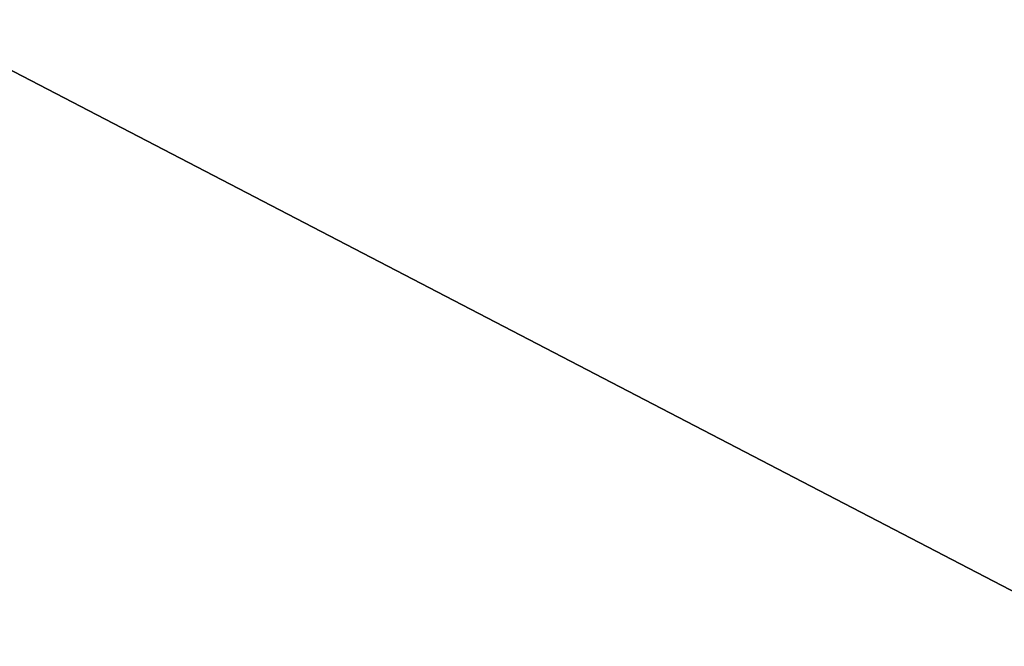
# Model space of a CAD drawing. Header units: centimetres. Extents: x 0.1 to 26.3, y 0 to 13.2.
# Tile 37 of 256: x 1.973 to 2.581, y 12.27 to 12.658. Entities that reach past the tile are written whole.
import ezdxf

# ---------------------------------------------------------------- set-up
doc = ezdxf.new("R2010")
doc.units = ezdxf.units.CM
doc.header["$LTSCALE"] = 2.54
doc.layers.get('0').update_dxf_attribs({"true_color": 0xff5454})

# ---------------------------------------------------------------- blocks, each defined once
blk = doc.blocks.new('Pojemnik na r_czniki papierowe CRESTO.STL')
at = {"color": 0}
blk.add_line((26.14697, 0.04541, 17.45), (1.54697, 12.84541, 17.45), dxfattribs=at)
blk.add_line((26.14697, 0.04541, 17.45), (1.54697, 12.84541, 17.45), dxfattribs=at)
mesh = blk.add_polyface(dxfattribs=at)
corners = [(5.84697, 13.04541, 29.95), (0.34697, 13.04541, 29.95), (0.34697, 0.04541, 29.95)]
mesh.append_faces([[corners[k] for k in face] for face in [(0, 1, 2)]], dxfattribs={"color": 0})
mesh = blk.add_polyface(dxfattribs=at)
corners = [(5.84697, 13.04541, 29.95), (0.34697, 0.04541, 29.95), (5.84697, 0.04541, 29.95)]
mesh.append_faces([[corners[k] for k in face] for face in [(0, 1, 2)]], dxfattribs={"color": 0})
mesh = blk.add_polyface(dxfattribs=at)
corners = [(5.84697, 0.04541, 29.85), (0.34697, 0.04541, 29.85), (0.34697, 13.04541, 29.85)]
mesh.append_faces([[corners[k] for k in face] for face in [(0, 1, 2)]], dxfattribs={"color": 0})
mesh = blk.add_polyface(dxfattribs=at)
corners = [(5.84697, 0.04541, 29.85), (0.34697, 13.04541, 29.85), (5.84697, 13.04541, 29.85)]
mesh.append_faces([[corners[k] for k in face] for face in [(0, 1, 2)]], dxfattribs={"color": 0})
mesh = blk.add_polyface(dxfattribs=at)
corners = [(26.14697, 0.04541, 17.45), (0.34697, 0.04541, 17.45), (1.54697, 12.84541, 17.45)]
mesh.append_faces([[corners[k] for k in face] for face in [(0, 1, 2)]], dxfattribs={"color": 0})
mesh = blk.add_polyface(dxfattribs=at)
corners = [(24.94697, 12.84541, 17.55), (1.54697, 12.84541, 17.55), (0.34697, 0.04541, 17.55)]
mesh.append_faces([[corners[k] for k in face] for face in [(0, 1, 2)]], dxfattribs={"color": 0})
mesh = blk.add_polyface(dxfattribs=at)
corners = [(26.14697, 0.04541, 17.55), (24.94697, 12.84541, 17.55), (0.34697, 0.04541, 17.55)]
mesh.append_faces([[corners[k] for k in face] for face in [(0, 1, 2)]], dxfattribs={"color": 0})
mesh = blk.add_polyface(dxfattribs=at)
corners = [(26.14697, 0.04541, 17.45), (1.54697, 12.84541, 17.45), (24.94697, 12.84541, 17.45)]
mesh.append_faces([[corners[k] for k in face] for face in [(0, 1, 2)]], dxfattribs={"color": 0})

msp = doc.modelspace()

# ---------------------------------------------------------------- block references
at = {"color": 0}
msp.add_blockref('Pojemnik na r_czniki papierowe CRESTO.STL', (0, 0), dxfattribs=at)

doc.saveas('drawing.dxf')
